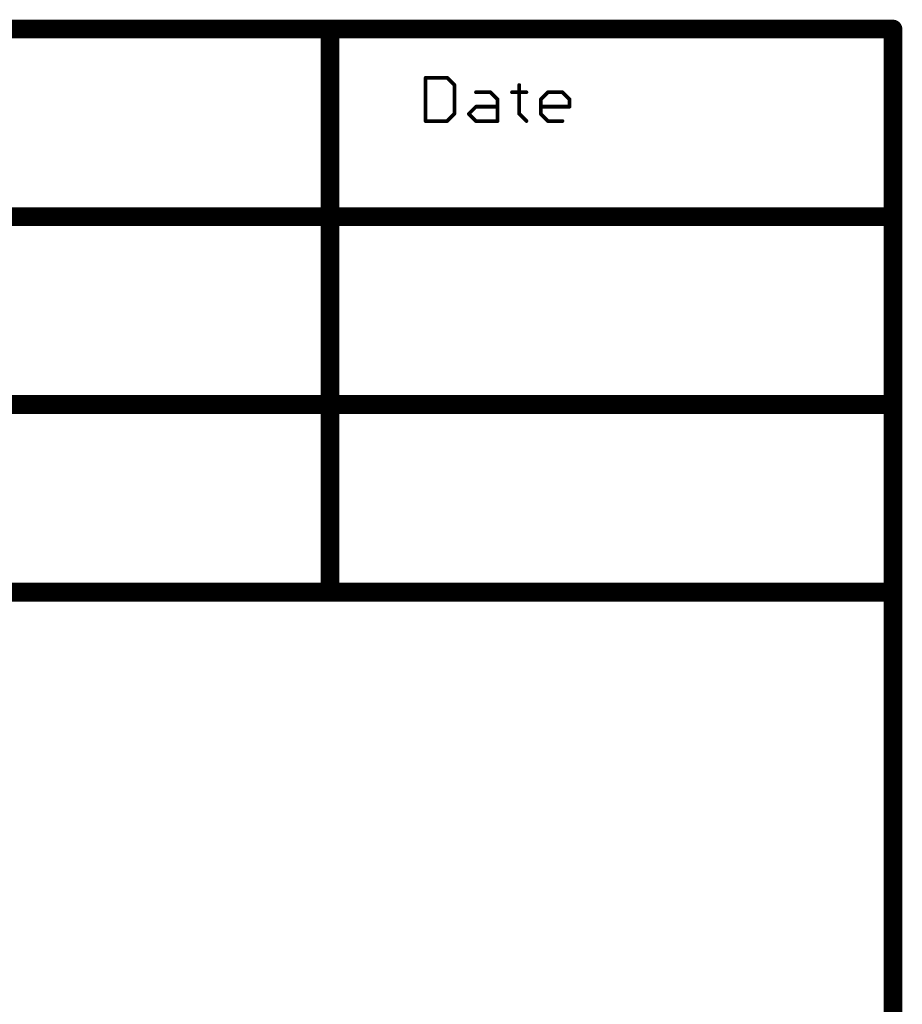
# Model space of a CAD drawing. Extents: x -1.6 to 9, y -2.8 to 5.2.
# Tile 197 of 197: x 8 to 9, y 4.2 to 5.2. Entities that reach past the tile are written whole.
import ezdxf

# ---------------------------------------------------------------- set-up
doc = ezdxf.new("R2010")
doc.units = 0
doc.layers.get('0').update_dxf_attribs({"linetype": 'CONTINUOUS'})
doc.layers.add('dfn6-15-57-c_document', color=1, linetype='CONTINUOUS')

# ---------------------------------------------------------------- blocks, each defined once
blk = doc.blocks.new('D31')
at = {"const_width": 0.005}
blk.add_lwpolyline([(-0.0025, 0, 1), (0.0025, 0, 1)], format="xyb", close=True, dxfattribs=at)
blk = doc.blocks.new('D32')
at = {"const_width": 0.001}
blk.add_lwpolyline([(-0.0005, 0, 1), (0.0005, 0, 1)], format="xyb", close=True, dxfattribs=at)
blk = doc.blocks.new('D33')
at = {"const_width": 0.01}
blk.add_lwpolyline([(-0.005, 0, 1), (0.005, 0, 1)], format="xyb", close=True, dxfattribs=at)
blk = doc.blocks.new('D34')
at = {"const_width": 0.002}
blk.add_lwpolyline([(-0.001, 0, 1), (0.001, 0, 1)], format="xyb", close=True, dxfattribs=at)

msp = doc.modelspace()

# ---------------------------------------------------------------- linework, layer by layer
at = {"layer": 'dfn6-15-57-c_document', "color": 1}
for points, const_width in [([(6.645, 5.227), (8.345, 5.227)], 0.02), ([(8.345, 5.227), (8.945, 5.227)], 0.02), ([(8.345, 4.627), (8.345, 5.227)], 0.02), ([(8.345, 5.232), (8.345, 5.232)], 0.01), ([(8.345, 5.232), (8.345, 5.232)], 0.01), ([(8.945, 5.027), (8.945, 5.227)], 0.02), ([(8.345, 5.222), (8.345, 5.222)], 0.01), ([(8.345, 5.222), (8.345, 5.222)], 0.01), ([(8.35, 5.227), (8.35, 5.227)], 0.01), ([(8.35, 5.227), (8.35, 5.227)], 0.01), ([(8.945, 5.222), (8.945, 5.222)], 0.01), ([(8.945, 5.222), (8.945, 5.222)], 0.01), ([(8.95, 5.227), (8.95, 5.227)], 0.01), ([(8.95, 5.227), (8.95, 5.227)], 0.01), ([(8.447, 5.129), (8.447, 5.175039)], 0.004), ([(8.447, 5.175039), (8.47002, 5.175039)], 0.004), ([(8.447, 5.176039), (8.447, 5.176039)], 0.002), ([(8.447, 5.176039), (8.447, 5.176039)], 0.002), ([(8.448, 5.175039), (8.448, 5.175039)], 0.002), ([(8.448, 5.175039), (8.448, 5.175039)], 0.002), ([(8.47002, 5.175039), (8.477693, 5.167366)], 0.004), ([(8.47002, 5.174039), (8.47002, 5.174039)], 0.002), ([(8.47002, 5.174039), (8.47002, 5.174039)], 0.002), ([(8.470727, 5.175746), (8.470727, 5.175746)], 0.002), ([(8.470727, 5.175746), (8.470727, 5.175746)], 0.002), ([(8.477693, 5.136673), (8.477693, 5.167366)], 0.004), ([(8.476986, 5.166659), (8.476986, 5.166659)], 0.002), ([(8.476986, 5.166659), (8.476986, 5.166659)], 0.002), ([(8.478693, 5.167366), (8.478693, 5.167366)], 0.002), ([(8.478693, 5.167366), (8.478693, 5.167366)], 0.002), ([(8.546752, 5.136673), (8.546752, 5.167366)], 0.004), ([(8.547752, 5.167366), (8.547752, 5.167366)], 0.002), ([(8.547752, 5.167366), (8.547752, 5.167366)], 0.002), ([(8.500712, 5.159693), (8.516059, 5.159693)], 0.004), ([(8.500712, 5.160693), (8.500712, 5.160693)], 0.002), ([(8.500712, 5.160693), (8.500712, 5.160693)], 0.002), ([(8.516059, 5.159693), (8.523732, 5.15202)], 0.004), ([(8.516059, 5.158693), (8.516059, 5.158693)], 0.002), ([(8.516059, 5.158693), (8.516059, 5.158693)], 0.002), ([(8.516766, 5.1604), (8.516766, 5.1604)], 0.002), ([(8.516766, 5.1604), (8.516766, 5.1604)], 0.002), ([(8.523732, 5.129), (8.523732, 5.15202)], 0.004), ([(8.523025, 5.151312), (8.523025, 5.151312)], 0.002), ([(8.523025, 5.151312), (8.523025, 5.151312)], 0.002), ([(8.524732, 5.15202), (8.524732, 5.15202)], 0.002), ([(8.524732, 5.15202), (8.524732, 5.15202)], 0.002), ([(8.539078, 5.159693), (8.554425, 5.159693)], 0.004), ([(8.539078, 5.160693), (8.539078, 5.160693)], 0.002), ([(8.539078, 5.160693), (8.539078, 5.160693)], 0.002), ([(8.554425, 5.158693), (8.554425, 5.158693)], 0.002), ([(8.554425, 5.158693), (8.554425, 5.158693)], 0.002), ([(8.569771, 5.15202), (8.577444, 5.159693)], 0.004), ([(8.569771, 5.136673), (8.569771, 5.15202)], 0.004), ([(8.569064, 5.152727), (8.569064, 5.152727)], 0.002), ([(8.569064, 5.152727), (8.569064, 5.152727)], 0.002), ([(8.570771, 5.15202), (8.570771, 5.15202)], 0.002), ([(8.570771, 5.15202), (8.570771, 5.15202)], 0.002), ([(8.577444, 5.159693), (8.592791, 5.159693)], 0.004), ([(8.577444, 5.160693), (8.577444, 5.160693)], 0.002), ([(8.577444, 5.160693), (8.577444, 5.160693)], 0.002), ([(8.578152, 5.158986), (8.578152, 5.158986)], 0.002), ([(8.578152, 5.158986), (8.578152, 5.158986)], 0.002), ([(8.592791, 5.159693), (8.600464, 5.15202)], 0.004), ([(8.592791, 5.158693), (8.592791, 5.158693)], 0.002), ([(8.592791, 5.158693), (8.592791, 5.158693)], 0.002), ([(8.593498, 5.1604), (8.593498, 5.1604)], 0.002), ([(8.593498, 5.1604), (8.593498, 5.1604)], 0.002), ([(8.600464, 5.144346), (8.600464, 5.15202)], 0.004), ([(8.599757, 5.151312), (8.599757, 5.151312)], 0.002), ([(8.599757, 5.151312), (8.599757, 5.151312)], 0.002), ([(8.601464, 5.15202), (8.601464, 5.15202)], 0.002), ([(8.601464, 5.15202), (8.601464, 5.15202)], 0.002), ([(8.493039, 5.136673), (8.500712, 5.144346)], 0.004), ([(8.500712, 5.144346), (8.523732, 5.144346)], 0.004), ([(8.500712, 5.145346), (8.500712, 5.145346)], 0.002), ([(8.500712, 5.145346), (8.500712, 5.145346)], 0.002), ([(8.501419, 5.143639), (8.501419, 5.143639)], 0.002), ([(8.501419, 5.143639), (8.501419, 5.143639)], 0.002), ([(8.523732, 5.143346), (8.523732, 5.143346)], 0.002), ([(8.523732, 5.143346), (8.523732, 5.143346)], 0.002), ([(8.569771, 5.144346), (8.600464, 5.144346)], 0.004), ([(8.569771, 5.145346), (8.569771, 5.145346)], 0.002), ([(8.569771, 5.145346), (8.569771, 5.145346)], 0.002), ([(8.599464, 5.144346), (8.599464, 5.144346)], 0.002), ([(8.599464, 5.144346), (8.599464, 5.144346)], 0.002), ([(8.600464, 5.143346), (8.600464, 5.143346)], 0.002), ([(8.600464, 5.143346), (8.600464, 5.143346)], 0.002), ([(8.447, 5.129), (8.47002, 5.129)], 0.004), ([(8.447, 5.13), (8.447, 5.13)], 0.002), ([(8.447, 5.13), (8.447, 5.13)], 0.002), ([(8.47002, 5.129), (8.477693, 5.136673)], 0.004), ([(8.469312, 5.129707), (8.469312, 5.129707)], 0.002), ([(8.469312, 5.129707), (8.469312, 5.129707)], 0.002), ([(8.476693, 5.136673), (8.476693, 5.136673)], 0.002), ([(8.476693, 5.136673), (8.476693, 5.136673)], 0.002), ([(8.4784, 5.135966), (8.4784, 5.135966)], 0.002), ([(8.4784, 5.135966), (8.4784, 5.135966)], 0.002), ([(8.493039, 5.136673), (8.500712, 5.129)], 0.004), ([(8.492332, 5.13738), (8.492332, 5.13738)], 0.002), ([(8.492332, 5.13738), (8.492332, 5.13738)], 0.002), ([(8.493746, 5.13738), (8.493746, 5.13738)], 0.002), ([(8.493746, 5.13738), (8.493746, 5.13738)], 0.002), ([(8.500712, 5.129), (8.523732, 5.129)], 0.004), ([(8.500712, 5.13), (8.500712, 5.13)], 0.002), ([(8.500712, 5.13), (8.500712, 5.13)], 0.002), ([(8.546752, 5.136673), (8.554425, 5.129)], 0.004), ([(8.545752, 5.136673), (8.545752, 5.136673)], 0.002), ([(8.545752, 5.136673), (8.545752, 5.136673)], 0.002), ([(8.547459, 5.13738), (8.547459, 5.13738)], 0.002), ([(8.547459, 5.13738), (8.547459, 5.13738)], 0.002), ([(8.569771, 5.136673), (8.577444, 5.129)], 0.004), ([(8.568771, 5.136673), (8.568771, 5.136673)], 0.002), ([(8.568771, 5.136673), (8.568771, 5.136673)], 0.002), ([(8.570478, 5.13738), (8.570478, 5.13738)], 0.002), ([(8.570478, 5.13738), (8.570478, 5.13738)], 0.002), ([(8.577444, 5.129), (8.592791, 5.129)], 0.004), ([(8.577444, 5.13), (8.577444, 5.13)], 0.002), ([(8.577444, 5.13), (8.577444, 5.13)], 0.002), ([(8.446, 5.129), (8.446, 5.129)], 0.002), ([(8.446, 5.129), (8.446, 5.129)], 0.002), ([(8.47002, 5.128), (8.47002, 5.128)], 0.002), ([(8.47002, 5.128), (8.47002, 5.128)], 0.002), ([(8.500005, 5.128293), (8.500005, 5.128293)], 0.002), ([(8.500005, 5.128293), (8.500005, 5.128293)], 0.002), ([(8.522732, 5.129), (8.522732, 5.129)], 0.002), ([(8.522732, 5.129), (8.522732, 5.129)], 0.002), ([(8.523732, 5.128), (8.523732, 5.128)], 0.002), ([(8.523732, 5.128), (8.523732, 5.128)], 0.002), ([(8.553718, 5.128293), (8.553718, 5.128293)], 0.002), ([(8.553718, 5.128293), (8.553718, 5.128293)], 0.002), ([(8.576737, 5.128293), (8.576737, 5.128293)], 0.002), ([(8.576737, 5.128293), (8.576737, 5.128293)], 0.002), ([(8.592791, 5.128), (8.592791, 5.128)], 0.002), ([(8.592791, 5.128), (8.592791, 5.128)], 0.002), ([(6.445, 5.027), (8.945, 5.027)], 0.02), ([(8.945, 4.827), (8.945, 5.027)], 0.02), ([(8.94, 5.027), (8.94, 5.027)], 0.01), ([(8.94, 5.027), (8.94, 5.027)], 0.01), ([(8.945, 5.022), (8.945, 5.022)], 0.01), ([(8.945, 5.022), (8.945, 5.022)], 0.01), ([(8.95, 5.027), (8.95, 5.027)], 0.01), ([(8.95, 5.027), (8.95, 5.027)], 0.01), ([(6.445, 4.827), (8.945, 4.827)], 0.02), ([(8.945, 4.627), (8.945, 4.827)], 0.02), ([(8.94, 4.827), (8.94, 4.827)], 0.01), ([(8.94, 4.827), (8.94, 4.827)], 0.01), ([(8.945, 4.822), (8.945, 4.822)], 0.01), ([(8.945, 4.822), (8.945, 4.822)], 0.01), ([(8.95, 4.827), (8.95, 4.827)], 0.01), ([(8.95, 4.827), (8.95, 4.827)], 0.01), ([(6.645, 4.627), (8.345, 4.627)], 0.02), ([(8.345, 4.627), (8.945, 4.627)], 0.02), ([(8.34, 4.627), (8.34, 4.627)], 0.01), ([(8.34, 4.627), (8.34, 4.627)], 0.01), ([(8.345, 4.632), (8.345, 4.632)], 0.01), ([(8.345, 4.632), (8.345, 4.632)], 0.01), ([(8.345, 4.622), (8.345, 4.622)], 0.01), ([(8.345, 4.622), (8.345, 4.622)], 0.01), ([(8.945, 0.027), (8.945, 4.627)], 0.02), ([(8.94, 4.627), (8.94, 4.627)], 0.01), ([(8.94, 4.627), (8.94, 4.627)], 0.01), ([(8.945, 4.622), (8.945, 4.622)], 0.01), ([(8.945, 4.622), (8.945, 4.622)], 0.01), ([(8.95, 4.627), (8.95, 4.627)], 0.01), ([(8.95, 4.627), (8.95, 4.627)], 0.01)]:
    msp.add_lwpolyline(points, dxfattribs=dict(at, const_width=const_width))
for points, const_width in [([(8.345, 5.232, 1), (8.345, 5.222)], 0.01), ([(8.35, 5.227, 1), (8.34, 5.227)], 0.01), ([(8.345, 5.222, 1), (8.345, 5.232)], 0.01), ([(8.95, 5.227, 1), (8.94, 5.227)], 0.01), ([(8.945, 5.222, 1), (8.945, 5.232)], 0.01), ([(8.448, 5.175039, 1), (8.446, 5.175039)], 0.002), ([(8.447, 5.176039, 1), (8.447, 5.174039)], 0.002), ([(8.470727, 5.175746, 1.000854), (8.469312, 5.174332)], 0.002), ([(8.47002, 5.174039, 1), (8.47002, 5.176039)], 0.002), ([(8.478693, 5.167366, 1), (8.476693, 5.167366)], 0.002), ([(8.476986, 5.166659, 1), (8.4784, 5.168073)], 0.002), ([(8.547752, 5.167366, 1), (8.545752, 5.167366)], 0.002), ([(8.500712, 5.160693, 1), (8.500712, 5.158693)], 0.002), ([(8.516766, 5.1604, 1), (8.515352, 5.158986)], 0.002), ([(8.516059, 5.158693, 1), (8.516059, 5.160693)], 0.002), ([(8.524732, 5.15202, 1), (8.522732, 5.15202)], 0.002), ([(8.523025, 5.151312, 0.999854), (8.524439, 5.152727)], 0.002), ([(8.539078, 5.160693, 1), (8.539078, 5.158693)], 0.002), ([(8.554425, 5.158693, 1), (8.554425, 5.160693)], 0.002), ([(8.569064, 5.152727, 1.000854), (8.570478, 5.151312)], 0.002), ([(8.570771, 5.15202, 1), (8.568771, 5.15202)], 0.002), ([(8.577444, 5.160693, 1), (8.577444, 5.158693)], 0.002), ([(8.578152, 5.158986, 0.999854), (8.576737, 5.1604)], 0.002), ([(8.593498, 5.1604, 1), (8.592084, 5.158986)], 0.002), ([(8.592791, 5.158693, 1), (8.592791, 5.160693)], 0.002), ([(8.601464, 5.15202, 1), (8.599464, 5.15202)], 0.002), ([(8.599757, 5.151312, 0.999854), (8.601171, 5.152727)], 0.002), ([(8.500712, 5.145346, 1), (8.500712, 5.143346)], 0.002), ([(8.501419, 5.143639, 1), (8.500005, 5.145053)], 0.002), ([(8.523732, 5.143346, 1), (8.523732, 5.145346)], 0.002), ([(8.569771, 5.145346, 1), (8.569771, 5.143346)], 0.002), ([(8.599464, 5.144346, 1), (8.601464, 5.144346)], 0.002), ([(8.600464, 5.143346, 1), (8.600464, 5.145346)], 0.002), ([(8.447, 5.13, 1), (8.447, 5.128)], 0.002), ([(8.469312, 5.129707, 0.999854), (8.470727, 5.128293)], 0.002), ([(8.47002, 5.128, 1), (8.47002, 5.13)], 0.002), ([(8.476693, 5.136673, 1), (8.478693, 5.136673)], 0.002), ([(8.4784, 5.135966, 1), (8.476986, 5.13738)], 0.002), ([(8.493746, 5.13738, 1), (8.492332, 5.135966)], 0.002), ([(8.492332, 5.13738, 1), (8.493746, 5.135966)], 0.002), ([(8.500712, 5.13, 1), (8.500712, 5.128)], 0.002), ([(8.500005, 5.128293, 1), (8.501419, 5.129707)], 0.002), ([(8.523732, 5.128, 1), (8.523732, 5.13)], 0.002), ([(8.547459, 5.13738, 1.000854), (8.546044, 5.135966)], 0.002), ([(8.545752, 5.136673, 1), (8.547752, 5.136673)], 0.002), ([(8.553718, 5.128293, 1), (8.555132, 5.129707)], 0.002), ([(8.570478, 5.13738, 1), (8.569064, 5.135966)], 0.002), ([(8.568771, 5.136673, 1), (8.570771, 5.136673)], 0.002), ([(8.577444, 5.13, 1), (8.577444, 5.128)], 0.002), ([(8.576737, 5.128293, 1), (8.578151, 5.129707)], 0.002), ([(8.592791, 5.128, 1), (8.592791, 5.13)], 0.002), ([(8.446, 5.129, 1), (8.448, 5.129)], 0.002), ([(8.522732, 5.129, 1), (8.524732, 5.129)], 0.002), ([(8.95, 5.027, 1), (8.94, 5.027)], 0.01), ([(8.945, 5.022, 1), (8.945, 5.032)], 0.01), ([(8.94, 5.027, 1), (8.95, 5.027)], 0.01), ([(8.95, 4.827, 1), (8.94, 4.827)], 0.01), ([(8.945, 4.822, 1), (8.945, 4.832)], 0.01), ([(8.94, 4.827, 1), (8.95, 4.827)], 0.01), ([(8.345, 4.632, 1), (8.345, 4.622)], 0.01), ([(8.34, 4.627, 1), (8.35, 4.627)], 0.01), ([(8.345, 4.622, 1), (8.345, 4.632)], 0.01), ([(8.95, 4.627, 1), (8.94, 4.627)], 0.01), ([(8.94, 4.627, 1), (8.95, 4.627)], 0.01), ([(8.945, 4.622, 1), (8.945, 4.632)], 0.01)]:
    msp.add_lwpolyline(points, format="xyb", dxfattribs=dict(at, const_width=const_width))

# ---------------------------------------------------------------- block references
at = {"layer": 'dfn6-15-57-c_document'}
for name, p in [('D33', (8.345, 5.227)), ('D33', (8.345, 5.227)), ('D33', (8.345, 5.227)), ('D31', (8.345, 5.232)), ('D31', (8.345, 5.232)), ('D31', (8.345, 5.232)), ('D31', (8.345, 5.232)), ('D33', (8.945, 5.227)), ('D33', (8.945, 5.227)), ('D31', (8.945, 5.232)), ('D31', (8.34, 5.227)), ('D31', (8.345, 5.222)), ('D31', (8.345, 5.222)), ('D31', (8.345, 5.222)), ('D31', (8.345, 5.222)), ('D31', (8.35, 5.227)), ('D31', (8.35, 5.227)), ('D31', (8.35, 5.227)), ('D31', (8.94, 5.227)), ('D31', (8.945, 5.222)), ('D31', (8.945, 5.222)), ('D31', (8.945, 5.222)), ('D31', (8.95, 5.227)), ('D31', (8.95, 5.227)), ('D31', (8.95, 5.227)), ('D34', (8.447, 5.175039)), ('D34', (8.447, 5.175039)), ('D32', (8.446, 5.175039)), ('D32', (8.447, 5.176039)), ('D32', (8.447, 5.176039)), ('D32', (8.447, 5.176039)), ('D32', (8.447, 5.174039)), ('D32', (8.448, 5.175039)), ('D32', (8.448, 5.175039)), ('D32', (8.448, 5.175039)), ('D34', (8.47002, 5.175039)), ('D34', (8.47002, 5.175039)), ('D32', (8.469312, 5.174332)), ('D32', (8.47002, 5.176039)), ('D32', (8.47002, 5.174039)), ('D32', (8.47002, 5.174039)), ('D32', (8.47002, 5.174039)), ('D32', (8.470727, 5.175746)), ('D32', (8.470727, 5.175746)), ('D32', (8.470727, 5.175746)), ('D34', (8.477693, 5.167366)), ('D34', (8.477693, 5.167366)), ('D32', (8.476693, 5.167366)), ('D32', (8.476986, 5.166659)), ('D32', (8.476986, 5.166659)), ('D32', (8.476986, 5.166659)), ('D32', (8.4784, 5.168073)), ('D32', (8.478693, 5.167366)), ('D32', (8.478693, 5.167366)), ('D32', (8.478693, 5.167366)), ('D34', (8.546752, 5.167366)), ('D32', (8.545752, 5.167366)), ('D32', (8.547752, 5.167366)), ('D32', (8.547752, 5.167366)), ('D32', (8.547752, 5.167366)), ('D34', (8.500712, 5.159693)), ('D32', (8.500712, 5.160693)), ('D32', (8.500712, 5.160693)), ('D32', (8.500712, 5.160693)), ('D32', (8.500712, 5.158693)), ('D34', (8.516059, 5.159693)), ('D32', (8.515352, 5.158986)), ('D32', (8.516059, 5.160693)), ('D32', (8.516059, 5.158693)), ('D32', (8.516059, 5.158693)), ('D32', (8.516059, 5.158693)), ('D32', (8.516766, 5.1604)), ('D32', (8.516766, 5.1604)), ('D32', (8.516766, 5.1604)), ('D34', (8.523732, 5.15202)), ('D34', (8.523732, 5.15202)), ('D32', (8.522732, 5.15202)), ('D32', (8.523025, 5.151312)), ('D32', (8.523025, 5.151312)), ('D32', (8.523025, 5.151312)), ('D32', (8.524439, 5.152727)), ('D32', (8.524732, 5.15202)), ('D32', (8.524732, 5.15202)), ('D32', (8.524732, 5.15202)), ('D34', (8.539078, 5.159693)), ('D32', (8.539078, 5.160693)), ('D32', (8.539078, 5.160693)), ('D32', (8.539078, 5.160693)), ('D32', (8.539078, 5.158693)), ('D34', (8.554425, 5.159693)), ('D32', (8.554425, 5.160693)), ('D32', (8.554425, 5.158693)), ('D32', (8.554425, 5.158693)), ('D32', (8.554425, 5.158693)), ('D34', (8.569771, 5.15202)), ('D34', (8.569771, 5.15202)), ('D32', (8.568771, 5.15202)), ('D32', (8.569064, 5.152727)), ('D32', (8.569064, 5.152727)), ('D32', (8.569064, 5.152727)), ('D32', (8.570478, 5.151312)), ('D32', (8.570771, 5.15202)), ('D32', (8.570771, 5.15202)), ('D32', (8.570771, 5.15202)), ('D34', (8.577444, 5.159693)), ('D34', (8.577444, 5.159693)), ('D32', (8.576737, 5.1604)), ('D32', (8.577444, 5.160693)), ('D32', (8.577444, 5.160693)), ('D32', (8.577444, 5.160693)), ('D32', (8.577444, 5.158693)), ('D32', (8.578152, 5.158986)), ('D32', (8.578152, 5.158986)), ('D32', (8.578152, 5.158986)), ('D34', (8.592791, 5.159693)), ('D32', (8.592084, 5.158986)), ('D32', (8.592791, 5.160693)), ('D32', (8.592791, 5.158693)), ('D32', (8.592791, 5.158693)), ('D32', (8.592791, 5.158693)), ('D32', (8.593498, 5.1604)), ('D32', (8.593498, 5.1604)), ('D32', (8.593498, 5.1604)), ('D34', (8.600464, 5.15202)), ('D34', (8.600464, 5.15202)), ('D32', (8.599464, 5.15202)), ('D32', (8.599757, 5.151312)), ('D32', (8.599757, 5.151312)), ('D32', (8.599757, 5.151312)), ('D32', (8.601171, 5.152727)), ('D32', (8.601464, 5.15202)), ('D32', (8.601464, 5.15202)), ('D32', (8.601464, 5.15202)), ('D34', (8.500712, 5.144346)), ('D34', (8.500712, 5.144346)), ('D32', (8.500005, 5.145053)), ('D32', (8.500712, 5.145346)), ('D32', (8.500712, 5.145346)), ('D32', (8.500712, 5.145346)), ('D32', (8.500712, 5.143346)), ('D32', (8.501419, 5.143639)), ('D32', (8.501419, 5.143639)), ('D32', (8.501419, 5.143639)), ('D34', (8.523732, 5.144346)), ('D32', (8.523732, 5.145346)), ('D32', (8.523732, 5.143346)), ('D32', (8.523732, 5.143346)), ('D32', (8.523732, 5.143346)), ('D34', (8.569771, 5.144346)), ('D32', (8.569771, 5.145346)), ('D32', (8.569771, 5.145346)), ('D32', (8.569771, 5.145346)), ('D32', (8.569771, 5.143346)), ('D34', (8.600464, 5.144346)), ('D34', (8.600464, 5.144346)), ('D32', (8.599464, 5.144346)), ('D32', (8.599464, 5.144346)), ('D32', (8.599464, 5.144346)), ('D32', (8.600464, 5.145346)), ('D32', (8.600464, 5.143346)), ('D32', (8.600464, 5.143346)), ('D32', (8.600464, 5.143346)), ('D32', (8.601464, 5.144346)), ('D34', (8.447, 5.129)), ('D34', (8.447, 5.129)), ('D32', (8.447, 5.13)), ('D32', (8.447, 5.13)), ('D32', (8.447, 5.13)), ('D34', (8.47002, 5.129)), ('D34', (8.47002, 5.129)), ('D32', (8.469312, 5.129707)), ('D32', (8.469312, 5.129707)), ('D32', (8.469312, 5.129707)), ('D32', (8.47002, 5.13)), ('D34', (8.477693, 5.136673)), ('D32', (8.476693, 5.136673)), ('D32', (8.476693, 5.136673)), ('D32', (8.476693, 5.136673)), ('D32', (8.476986, 5.13738)), ('D32', (8.4784, 5.135966)), ('D32', (8.4784, 5.135966)), ('D32', (8.4784, 5.135966)), ('D32', (8.478693, 5.136673)), ('D34', (8.493039, 5.136673)), ('D34', (8.493039, 5.136673)), ('D32', (8.492332, 5.13738)), ('D32', (8.492332, 5.13738)), ('D32', (8.492332, 5.13738)), ('D32', (8.492332, 5.135966)), ('D32', (8.493746, 5.13738)), ('D32', (8.493746, 5.13738)), ('D32', (8.493746, 5.13738)), ('D32', (8.493746, 5.135966)), ('D34', (8.500712, 5.129)), ('D34', (8.500712, 5.129)), ('D32', (8.500712, 5.13)), ('D32', (8.500712, 5.13)), ('D32', (8.500712, 5.13)), ('D32', (8.501419, 5.129707)), ('D34', (8.523732, 5.129)), ('D34', (8.523732, 5.129)), ('D32', (8.523732, 5.13)), ('D34', (8.546752, 5.136673)), ('D34', (8.546752, 5.136673)), ('D32', (8.545752, 5.136673)), ('D32', (8.545752, 5.136673)), ('D32', (8.545752, 5.136673)), ('D32', (8.546044, 5.135966)), ('D32', (8.547459, 5.13738)), ('D32', (8.547459, 5.13738)), ('D32', (8.547459, 5.13738)), ('D32', (8.547752, 5.136673)), ('D34', (8.554425, 5.129)), ('D32', (8.555132, 5.129707)), ('D34', (8.569771, 5.136673)), ('D34', (8.569771, 5.136673)), ('D32', (8.568771, 5.136673)), ('D32', (8.568771, 5.136673)), ('D32', (8.568771, 5.136673)), ('D32', (8.569064, 5.135966)), ('D32', (8.570478, 5.13738)), ('D32', (8.570478, 5.13738)), ('D32', (8.570478, 5.13738)), ('D32', (8.570771, 5.136673)), ('D34', (8.577444, 5.129)), ('D34', (8.577444, 5.129)), ('D32', (8.577444, 5.13)), ('D32', (8.577444, 5.13)), ('D32', (8.577444, 5.13)), ('D32', (8.578151, 5.129707)), ('D34', (8.592791, 5.129)), ('D32', (8.592791, 5.13)), ('D32', (8.446, 5.129)), ('D32', (8.446, 5.129)), ('D32', (8.446, 5.129)), ('D32', (8.447, 5.128)), ('D32', (8.448, 5.129)), ('D32', (8.47002, 5.128)), ('D32', (8.47002, 5.128)), ('D32', (8.47002, 5.128)), ('D32', (8.470727, 5.128293)), ('D32', (8.500005, 5.128293)), ('D32', (8.500005, 5.128293)), ('D32', (8.500005, 5.128293)), ('D32', (8.500712, 5.128)), ('D32', (8.522732, 5.129)), ('D32', (8.522732, 5.129)), ('D32', (8.522732, 5.129)), ('D32', (8.523732, 5.128)), ('D32', (8.523732, 5.128)), ('D32', (8.523732, 5.128)), ('D32', (8.524732, 5.129)), ('D32', (8.553718, 5.128293)), ('D32', (8.553718, 5.128293)), ('D32', (8.553718, 5.128293)), ('D32', (8.576737, 5.128293)), ('D32', (8.576737, 5.128293)), ('D32', (8.576737, 5.128293)), ('D32', (8.577444, 5.128)), ('D32', (8.592791, 5.128)), ('D32', (8.592791, 5.128)), ('D32', (8.592791, 5.128)), ('D33', (8.945, 5.027)), ('D33', (8.945, 5.027)), ('D33', (8.945, 5.027)), ('D31', (8.945, 5.032)), ('D31', (8.94, 5.027)), ('D31', (8.94, 5.027)), ('D31', (8.94, 5.027)), ('D31', (8.94, 5.027)), ('D31', (8.945, 5.022)), ('D31', (8.945, 5.022)), ('D31', (8.945, 5.022)), ('D31', (8.95, 5.027)), ('D31', (8.95, 5.027)), ('D31', (8.95, 5.027)), ('D31', (8.95, 5.027)), ('D33', (8.945, 4.827)), ('D33', (8.945, 4.827)), ('D31', (8.945, 4.832)), ('D31', (8.94, 4.827)), ('D31', (8.94, 4.827)), ('D31', (8.94, 4.827)), ('D31', (8.94, 4.827)), ('D31', (8.945, 4.822)), ('D31', (8.945, 4.822)), ('D31', (8.945, 4.822)), ('D31', (8.95, 4.827)), ('D31', (8.95, 4.827)), ('D31', (8.95, 4.827)), ('D31', (8.95, 4.827)), ('D33', (8.345, 4.627)), ('D33', (8.345, 4.627)), ('D33', (8.345, 4.627)), ('D31', (8.34, 4.627)), ('D31', (8.34, 4.627)), ('D31', (8.34, 4.627)), ('D31', (8.345, 4.632)), ('D31', (8.345, 4.632)), ('D31', (8.345, 4.632)), ('D31', (8.345, 4.632)), ('D31', (8.345, 4.622)), ('D31', (8.345, 4.622)), ('D31', (8.345, 4.622)), ('D31', (8.345, 4.622)), ('D31', (8.35, 4.627)), ('D33', (8.945, 4.627)), ('D33', (8.945, 4.627)), ('D33', (8.945, 4.627)), ('D31', (8.94, 4.627)), ('D31', (8.94, 4.627)), ('D31', (8.94, 4.627)), ('D31', (8.94, 4.627)), ('D31', (8.945, 4.632)), ('D31', (8.945, 4.622)), ('D31', (8.945, 4.622)), ('D31', (8.945, 4.622)), ('D31', (8.95, 4.627)), ('D31', (8.95, 4.627)), ('D31', (8.95, 4.627)), ('D31', (8.95, 4.627))]:
    msp.add_blockref(name, p, dxfattribs=at)

doc.saveas('drawing.dxf')
